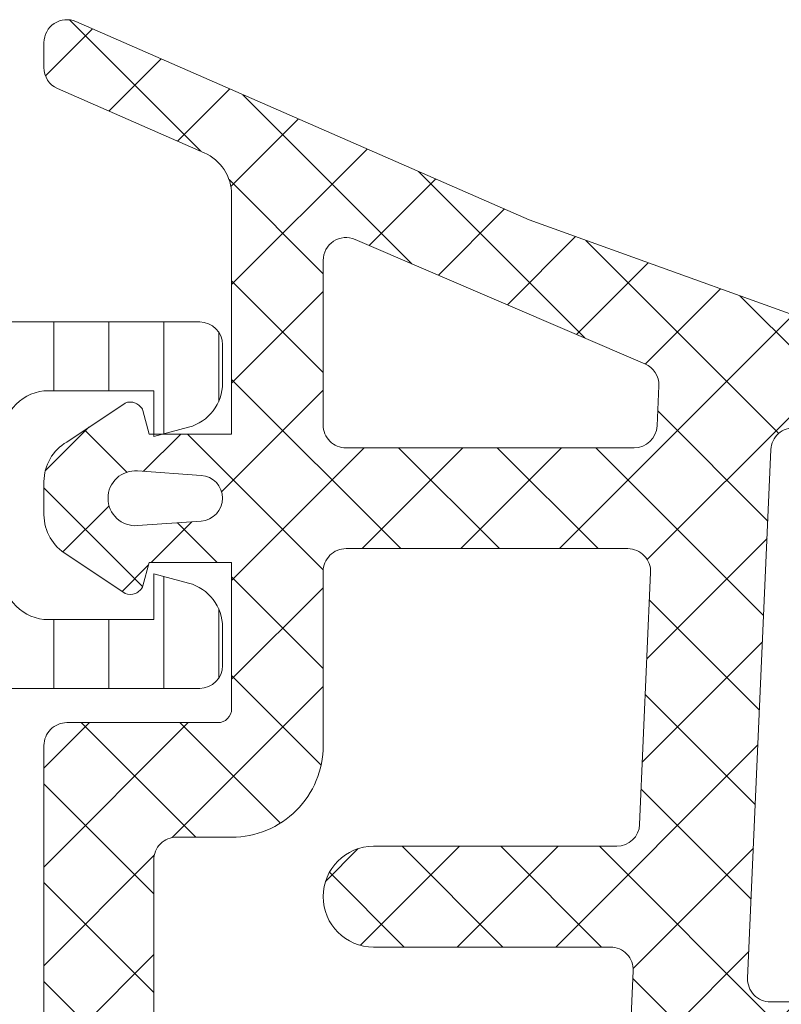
# Model space of a CAD drawing. Header units: millimetres. Extents: x 213386 to 506888, y 183055 to 450952.
# Tile 243 of 256: x 378863 to 378879, y 307928 to 307949. Entities that reach past the tile are written whole.
import ezdxf

# ---------------------------------------------------------------- set-up
doc = ezdxf.new("R2010")
doc.units = ezdxf.units.MM
doc.layers.add('FASÁDA DETAILNÍ', color=255, linetype='Continuous', lineweight=0)
pattern_1 = [(135, (397960.6382589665, 283048.1544064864), (-1.077630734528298, -1.077630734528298), []), (225, (397960.6382589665, 283048.1544064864), (1.077630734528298, -1.077630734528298), [])]

msp = doc.modelspace()

# ---------------------------------------------------------------- hatches: boundary and pattern name
at = {"layer": 'FASÁDA DETAILNÍ'}
h = msp.add_hatch(dxfattribs=at)
h.set_pattern_fill('ANSI37', color=256, scale=0.48, angle=90, style=0)
h.set_pattern_definition(pattern_1)
edge = h.paths.add_edge_path(flags=16)
edge.add_line((378866.4738440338, 307938.3737958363), (378865.0809900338, 307938.2740518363))
edge.add_arc((378865.0381325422, 307938.8725187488), 0.5999995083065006, 179.9999916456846, 274.0960805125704, ccw=False)
edge.add_arc((378865.0381325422, 307938.8725189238), 0.5999995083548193, 85.90391948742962, 180.0000083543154, ccw=False)
edge.add_line((378865.0809900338, 307939.4709858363), (378866.4738440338, 307939.3712418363))
edge.add_arc((378866.4381295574, 307938.8725188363), 0.5000001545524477, -85.90393560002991, 85.90393560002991, ccw=False)
edge = h.paths.add_edge_path(flags=16)
edge.add_arc((378869.6381376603, 307940.4725154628), 0.4999996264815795, 179.9999571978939, 270.00004280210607, ccw=False)
edge.add_line((378869.1381380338, 307940.4725158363), (378869.1381380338, 307944.0662008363))
edge.add_arc((378869.6381383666, 307944.0662008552), 0.5000003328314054, 66.78197338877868, 180.0000021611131, ccw=False)
edge.add_line((378869.8352540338, 307944.5257068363), (378876.1663560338, 307941.8098288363))
edge.add_arc((378875.9692401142, 307941.3503234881), 0.4999998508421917, -2.5001106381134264, 66.7819182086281, ccw=False)
edge.add_line((378876.4687640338, 307941.3285128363), (378876.4304380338, 307940.4507058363))
edge.add_arc((378875.9309144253, 307940.4725153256), 0.4999994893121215, 269.9999551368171, 357.5000208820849, ccw=False)
edge.add_line((378875.9309140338, 307939.9725158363), (378869.6381380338, 307939.9725158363))
edge = h.paths.add_edge_path(flags=16)
edge.add_line((378875.0463000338, 307914.9185968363), (378866.1494470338, 307910.7699268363))
edge.add_arc((378865.9381378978, 307911.2230805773), 0.4999998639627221, 179.9999703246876, 295.00000791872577, ccw=False)
edge.add_line((378865.4381380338, 307911.2230808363), (378865.4381380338, 307920.5725158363))
edge.add_arc((378865.9381376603, 307920.5725162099), 0.4999996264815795, 89.99995719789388, 180.0000428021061, ccw=False)
edge.add_line((378865.9381380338, 307921.0725158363), (378875.0620610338, 307921.0725158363))
edge.add_arc((378875.0620608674, 307920.5725157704), 0.5000000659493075, -2.5000272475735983, 89.99998093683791, ccw=False)
edge.add_line((378875.5615850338, 307920.5507058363), (378875.3345150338, 307915.3499418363))
edge.add_arc((378874.8349896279, 307915.3717515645), 0.5000012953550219, 295.0000919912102, 357.5000025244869, ccw=False)
edge = h.paths.add_edge_path(flags=16)
edge.add_arc((378865.9381376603, 307923.7725154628), 0.4999996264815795, 179.9999571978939, 270.00004280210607, ccw=False)
edge.add_line((378865.4381380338, 307923.7725158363), (378865.4381380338, 307930.9725158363))
edge.add_arc((378865.9381376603, 307930.9725162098), 0.4999996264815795, 89.99995719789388, 180.0000428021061, ccw=False)
edge.add_line((378865.9381380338, 307931.4725158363), (378867.1381380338, 307931.4725158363))
edge.add_arc((378867.1381395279, 307933.4725143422), 1.99999850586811, 269.9999571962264, 360.0000428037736)
edge.add_line((378869.1381380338, 307933.4725158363), (378869.1381380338, 307937.2725158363))
edge.add_arc((378869.6381376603, 307937.2725162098), 0.4999996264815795, 89.99995719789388, 180.0000428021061, ccw=False)
edge.add_line((378869.6381380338, 307937.7725158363), (378875.7911990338, 307937.7725158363))
edge.add_arc((378875.7911988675, 307937.2725157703), 0.5000000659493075, -2.5000272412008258, 89.99998094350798, ccw=False)
edge.add_line((378876.2907230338, 307937.2507058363), (378876.0505880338, 307931.7507058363))
edge.add_arc((378875.5510644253, 307931.7725153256), 0.4999994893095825, 269.9999551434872, 357.50002088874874, ccw=False)
edge.add_line((378875.5510640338, 307931.2725158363), (378870.2381380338, 307931.2725158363))
edge.add_arc((378870.2381380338, 307930.1725158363), 1.099999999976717, 90, 270)
edge.add_line((378870.2381380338, 307929.0725158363), (378875.4113490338, 307929.0725158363))
edge.add_arc((378875.4113488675, 307928.5725157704), 0.5000000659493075, -2.5000272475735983, 89.99998093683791, ccw=False)
edge.add_line((378875.9108730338, 307928.5507058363), (378875.7013000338, 307923.7507058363))
edge.add_arc((378875.2017764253, 307923.7725153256), 0.4999994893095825, 269.9999551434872, 357.50002088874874, ccw=False)
edge.add_line((378875.2017760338, 307923.2725158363), (378865.9381380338, 307923.2725158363))
edge = h.paths.add_edge_path()
edge.add_line((378867.3245950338, 307908.5594628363), (378876.1124610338, 307912.6573118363))
edge.add_ellipse((378874.8446035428, 307915.3762372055), major_axis=(-3.000002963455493, 0), ratio=1, start_angle=115.0000306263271, end_angle=177.4999411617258)
edge.add_line((378877.8417510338, 307915.2453758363), (378877.8700850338, 307915.8943258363))
edge.add_ellipse((378878.3696086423, 307915.872516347), major_axis=(-0.4999994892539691, 0), ratio=1, start_angle=269.9999551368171, end_angle=357.500020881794, ccw=False)
edge.add_line((378878.3696090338, 307916.3725158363), (378879.3381380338, 307916.3725158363))
edge.add_ellipse((378879.3381381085, 307916.4725157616), major_axis=(-0.09999992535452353, 0), ratio=1, start_angle=89.99995721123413, end_angle=180.0000427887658)
edge.add_line((378879.4381380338, 307916.4725158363), (378879.4381380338, 307917.0725158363))
edge.add_ellipse((378879.3381381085, 307917.072515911), major_axis=(-0.09999992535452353, 0), ratio=1, start_angle=179.9999572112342, end_angle=270.0000427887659)
edge.add_line((378879.3381380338, 307917.1725158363), (378878.4351000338, 307917.1725158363))
edge.add_ellipse((378878.4351002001, 307917.6725159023), major_axis=(-0.5000000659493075, 0), ratio=1, start_angle=-2.5000272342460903, end_angle=89.99998094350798, ccw=False)
edge.add_line((378877.9355760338, 307917.6943258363), (378878.3294140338, 307926.5946198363))
edge.add_ellipse((378878.8289253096, 307926.5725157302), major_axis=(-0.5000001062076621, 0), ratio=1, start_angle=269.99991701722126, end_angle=357.46623077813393, ccw=False)
edge.add_line((378878.8289260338, 307927.0725158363), (378879.4381380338, 307927.0725158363))
edge.add_ellipse((378879.4381381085, 307927.1725157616), major_axis=(-0.09999992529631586, 0), ratio=1, start_angle=89.99995721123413, end_angle=180.0000427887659)
edge.add_line((378879.5381380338, 307927.1725158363), (378879.5381380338, 307927.7725158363))
edge.add_ellipse((378879.4381381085, 307927.772515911), major_axis=(-0.09999992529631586, 0), ratio=1, start_angle=179.9999572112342, end_angle=270.0000427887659)
edge.add_line((378879.4381380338, 307927.8725158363), (378878.9085760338, 307927.8725158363))
edge.add_ellipse((378878.9085757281, 307928.3725163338), major_axis=(-0.5000004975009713, 0), ratio=1, start_angle=-2.533698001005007, end_angle=90.00003503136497, ccw=False)
edge.add_line((378878.4090640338, 307928.3946198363), (378878.9197200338, 307939.9348448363))
edge.add_ellipse((378879.4192446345, 307939.9130353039), major_axis=(-0.50000048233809, 0), ratio=1, start_angle=266.78294269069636, end_angle=357.50002090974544, ccw=False)
edge.add_line((378879.4473040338, 307940.4122478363), (378884.5810470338, 307940.1236848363))
edge.add_ellipse((378884.4654916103, 307939.7132668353), major_axis=(-0.4263754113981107, 0), ratio=1, start_angle=110.7589723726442, end_angle=254.2751455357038, ccw=False)
edge.add_line((378884.6166150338, 307939.3145718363), (378884.3840120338, 307939.3158118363))
edge.add_line((378884.3840120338, 307939.3158118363), (378882.5014330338, 307939.6139498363))
edge.add_line((378882.5014330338, 307939.6139498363), (378879.6521480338, 307939.2135238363))
edge.add_ellipse((378879.6938986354, 307938.9164432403), major_axis=(-0.2999999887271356, 0), ratio=1, start_angle=-82.00025596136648, end_angle=34.5977463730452)
edge.add_ellipse((378881.916469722, 307940.4495566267), major_axis=(-3.000047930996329, 0), ratio=1, start_angle=34.59764128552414, end_angle=108.0084245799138)
edge.add_line((378882.8439550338, 307937.5964778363), (378885.0988460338, 307938.2300538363))
edge.add_ellipse((378884.9379164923, 307939.0052663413), major_axis=(-0.791740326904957, 0), ratio=1, start_angle=101.7276897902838, end_angle=173.2016537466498)
edge.add_line((378885.7240900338, 307938.9115438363), (378885.7253110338, 307939.9697538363))
edge.add_ellipse((378884.5462248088, 307939.8406295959), major_axis=(-1.18613548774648, 0), ratio=1, start_angle=186.2496781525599, end_angle=251.3444235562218)
edge.add_line((378884.9256440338, 307940.9644438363), (378881.6843040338, 307942.0587768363))
edge.add_line((378881.6843040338, 307942.0587768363), (378873.6345090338, 307944.9485548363))
edge.add_line((378873.6345090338, 307944.9485548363), (378863.7366320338, 307949.2813638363))
edge.add_ellipse((378863.5383619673, 307948.8223548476), major_axis=(-0.5000002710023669, 0), ratio=1, start_angle=246.6379505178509, end_angle=359.9334236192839)
edge.add_line((378863.0383620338, 307948.8229358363), (378863.0377270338, 307948.2762348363))
edge.add_ellipse((378863.5377271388, 307948.2756545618), major_axis=(-0.5000004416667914, 0), ratio=1, start_angle=-0.06649452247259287, end_angle=66.07917546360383)
edge.add_line((378863.3349900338, 307947.8186008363), (378866.5389930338, 307946.4168448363))
edge.add_ellipse((378866.1381386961, 307945.500703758), major_axis=(-0.9999993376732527, 0), ratio=1, start_angle=179.999947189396, end_angle=246.36838527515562, ccw=False)
edge.add_line((378867.1381380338, 307945.5007028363), (378867.1381380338, 307940.2727608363))
edge.add_line((378867.1381380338, 307940.2727608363), (378865.3386590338, 307940.2727518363))
edge.add_line((378865.3386590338, 307940.2727518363), (378865.2007170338, 307940.7875528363))
edge.add_ellipse((378864.9235630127, 307940.672787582), major_axis=(-0.2999756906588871, 0), ratio=1, start_angle=202.4937002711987, end_angle=292.5035666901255)
edge.add_line((378864.8087500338, 307940.9499218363), (378863.5386230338, 307940.1007548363))
edge.add_ellipse((378864.0383438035, 307939.234890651), major_axis=(-0.9997207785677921, 0), ratio=1, start_angle=-60.00923930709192, end_angle=0.00761184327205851)
edge.add_line((378863.0386230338, 307939.2347578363), (378863.0386540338, 307938.5103968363))
edge.add_ellipse((378864.038391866, 307938.5106048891), major_axis=(-0.9997378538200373, 0), ratio=1, start_angle=0.01192367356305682, end_angle=60.00867505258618)
edge.add_line((378863.5386540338, 307937.6447308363), (378864.8087500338, 307936.7955638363))
edge.add_ellipse((378864.9235619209, 307937.0727113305), major_axis=(-0.2999875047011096, 0), ratio=1, start_angle=67.49759383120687, end_angle=157.5013961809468)
edge.add_line((378865.2007170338, 307936.9579178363), (378865.3386890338, 307937.4727338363))
edge.add_line((378865.3386890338, 307937.4727338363), (378867.1381380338, 307937.4727418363))
edge.add_line((378867.1381380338, 307937.4727418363), (378867.1381380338, 307934.2725148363))
edge.add_ellipse((378866.8381382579, 307934.2725146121), major_axis=(-0.2999997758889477, 0), ratio=1, start_angle=89.99995720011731, end_angle=180.0000428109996, ccw=False)
edge.add_line((378866.8381380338, 307933.9725148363), (378863.5381420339, 307933.9725148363))
edge.add_ellipse((378863.5381416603, 307933.4725152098), major_axis=(-0.4999996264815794, 0), ratio=1, start_angle=-90.00004280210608, end_angle=4.280210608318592e-05)
edge.add_line((378863.0381420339, 307933.4725148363), (378863.0381420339, 307906.5748928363))
edge.add_line((378863.0381420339, 307906.5748928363), (378864.5885340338, 307905.6797748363))
edge.add_ellipse((378864.8385341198, 307906.1127873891), major_axis=(-0.4999999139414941, 0), ratio=1, start_angle=59.99998292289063, end_angle=179.9999366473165)
edge.add_line((378865.3385340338, 307906.1127868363), (378867.0359050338, 307906.1127868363))
edge.add_line((378867.0359050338, 307906.1127868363), (378867.0359050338, 307908.1063088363))
edge.add_ellipse((378867.5359052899, 307908.1063091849), major_axis=(-0.5000002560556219, 0), ratio=1, start_angle=-64.99987141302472, end_angle=3.995391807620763e-05, ccw=False)
h = msp.add_hatch(dxfattribs=at)
h.set_pattern_fill('ANSI37', color=256, scale=0.48, angle=90, style=0)
h.set_pattern_definition(pattern_1)
edge = h.paths.add_edge_path(flags=16)
edge.add_line((378866.4738442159, 307938.3737958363), (378865.0809902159, 307938.2740518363))
edge.add_arc((378865.0381327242, 307938.8725187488), 0.5999995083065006, 179.9999916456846, 274.0960805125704, ccw=False)
edge.add_arc((378865.0381327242, 307938.8725189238), 0.5999995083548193, 85.90391948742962, 180.0000083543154, ccw=False)
edge.add_line((378865.0809902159, 307939.4709858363), (378866.4738442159, 307939.3712418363))
edge.add_arc((378866.4381297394, 307938.8725188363), 0.5000001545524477, -85.90393560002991, 85.90393560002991, ccw=False)
edge = h.paths.add_edge_path(flags=16)
edge.add_arc((378869.6381378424, 307940.4725154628), 0.4999996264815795, 179.9999571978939, 270.00004280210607, ccw=False)
edge.add_line((378869.1381382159, 307940.4725158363), (378869.1381382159, 307944.0662008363))
edge.add_arc((378869.6381385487, 307944.0662008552), 0.5000003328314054, 66.78197338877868, 180.0000021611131, ccw=False)
edge.add_line((378869.8352542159, 307944.5257068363), (378876.1663562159, 307941.8098288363))
edge.add_arc((378875.9692402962, 307941.3503234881), 0.4999998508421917, -2.5001106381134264, 66.7819182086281, ccw=False)
edge.add_line((378876.4687642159, 307941.3285128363), (378876.4304382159, 307940.4507058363))
edge.add_arc((378875.9309146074, 307940.4725153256), 0.4999994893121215, 269.9999551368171, 357.5000208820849, ccw=False)
edge.add_line((378875.9309142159, 307939.9725158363), (378869.6381382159, 307939.9725158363))
edge = h.paths.add_edge_path(flags=16)
edge.add_line((378875.0463002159, 307914.9185968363), (378866.1494472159, 307910.7699268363))
edge.add_arc((378865.9381380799, 307911.2230805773), 0.4999998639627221, 179.9999703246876, 295.00000791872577, ccw=False)
edge.add_line((378865.4381382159, 307911.2230808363), (378865.4381382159, 307920.5725158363))
edge.add_arc((378865.9381378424, 307920.5725162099), 0.4999996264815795, 89.99995719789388, 180.0000428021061, ccw=False)
edge.add_line((378865.9381382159, 307921.0725158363), (378875.0620612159, 307921.0725158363))
edge.add_arc((378875.0620610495, 307920.5725157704), 0.5000000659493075, -2.5000272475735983, 89.99998093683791, ccw=False)
edge.add_line((378875.5615852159, 307920.5507058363), (378875.3345152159, 307915.3499418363))
edge.add_arc((378874.83498981, 307915.3717515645), 0.5000012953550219, 295.0000919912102, 357.5000025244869, ccw=False)
edge = h.paths.add_edge_path(flags=16)
edge.add_arc((378865.9381378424, 307923.7725154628), 0.4999996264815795, 179.9999571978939, 270.00004280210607, ccw=False)
edge.add_line((378865.4381382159, 307923.7725158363), (378865.4381382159, 307930.9725158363))
edge.add_arc((378865.9381378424, 307930.9725162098), 0.4999996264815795, 89.99995719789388, 180.0000428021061, ccw=False)
edge.add_line((378865.9381382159, 307931.4725158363), (378867.1381382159, 307931.4725158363))
edge.add_arc((378867.13813971, 307933.4725143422), 1.99999850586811, 269.9999571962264, 360.0000428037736)
edge.add_line((378869.1381382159, 307933.4725158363), (378869.1381382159, 307937.2725158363))
edge.add_arc((378869.6381378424, 307937.2725162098), 0.4999996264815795, 89.99995719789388, 180.0000428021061, ccw=False)
edge.add_line((378869.6381382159, 307937.7725158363), (378875.7911992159, 307937.7725158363))
edge.add_arc((378875.7911990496, 307937.2725157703), 0.5000000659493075, -2.5000272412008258, 89.99998094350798, ccw=False)
edge.add_line((378876.2907232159, 307937.2507058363), (378876.0505882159, 307931.7507058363))
edge.add_arc((378875.5510646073, 307931.7725153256), 0.4999994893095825, 269.9999551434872, 357.50002088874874, ccw=False)
edge.add_line((378875.5510642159, 307931.2725158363), (378870.2381382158, 307931.2725158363))
edge.add_arc((378870.2381382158, 307930.1725158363), 1.099999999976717, 90, 270)
edge.add_line((378870.2381382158, 307929.0725158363), (378875.4113492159, 307929.0725158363))
edge.add_arc((378875.4113490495, 307928.5725157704), 0.5000000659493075, -2.5000272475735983, 89.99998093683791, ccw=False)
edge.add_line((378875.9108732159, 307928.5507058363), (378875.7013002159, 307923.7507058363))
edge.add_arc((378875.2017766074, 307923.7725153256), 0.4999994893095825, 269.9999551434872, 357.50002088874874, ccw=False)
edge.add_line((378875.2017762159, 307923.2725158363), (378865.9381382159, 307923.2725158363))
edge = h.paths.add_edge_path()
edge.add_line((378867.3245952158, 307908.5594628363), (378876.1124612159, 307912.6573118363))
edge.add_ellipse((378874.8446037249, 307915.3762372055), major_axis=(-3.000002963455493, 0), ratio=1, start_angle=115.0000306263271, end_angle=177.4999411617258)
edge.add_line((378877.8417512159, 307915.2453758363), (378877.8700852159, 307915.8943258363))
edge.add_ellipse((378878.3696088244, 307915.872516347), major_axis=(-0.4999994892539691, 0), ratio=1, start_angle=269.9999551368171, end_angle=357.500020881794, ccw=False)
edge.add_line((378878.3696092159, 307916.3725158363), (378879.3381382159, 307916.3725158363))
edge.add_ellipse((378879.3381382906, 307916.4725157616), major_axis=(-0.09999992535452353, 0), ratio=1, start_angle=89.99995721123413, end_angle=180.0000427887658)
edge.add_line((378879.4381382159, 307916.4725158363), (378879.4381382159, 307917.0725158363))
edge.add_ellipse((378879.3381382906, 307917.072515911), major_axis=(-0.09999992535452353, 0), ratio=1, start_angle=179.9999572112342, end_angle=270.0000427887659)
edge.add_line((378879.3381382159, 307917.1725158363), (378878.4351002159, 307917.1725158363))
edge.add_ellipse((378878.4351003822, 307917.6725159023), major_axis=(-0.5000000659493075, 0), ratio=1, start_angle=-2.5000272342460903, end_angle=89.99998094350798, ccw=False)
edge.add_line((378877.9355762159, 307917.6943258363), (378878.3294142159, 307926.5946198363))
edge.add_ellipse((378878.8289254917, 307926.5725157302), major_axis=(-0.5000001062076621, 0), ratio=1, start_angle=269.99991701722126, end_angle=357.46623077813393, ccw=False)
edge.add_line((378878.8289262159, 307927.0725158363), (378879.4381382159, 307927.0725158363))
edge.add_ellipse((378879.4381382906, 307927.1725157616), major_axis=(-0.09999992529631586, 0), ratio=1, start_angle=89.99995721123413, end_angle=180.0000427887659)
edge.add_line((378879.5381382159, 307927.1725158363), (378879.5381382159, 307927.7725158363))
edge.add_ellipse((378879.4381382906, 307927.772515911), major_axis=(-0.09999992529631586, 0), ratio=1, start_angle=179.9999572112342, end_angle=270.0000427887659)
edge.add_line((378879.4381382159, 307927.8725158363), (378878.9085762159, 307927.8725158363))
edge.add_ellipse((378878.9085759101, 307928.3725163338), major_axis=(-0.5000004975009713, 0), ratio=1, start_angle=-2.533698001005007, end_angle=90.00003503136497, ccw=False)
edge.add_line((378878.4090642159, 307928.3946198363), (378878.9197202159, 307939.9348448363))
edge.add_ellipse((378879.4192448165, 307939.9130353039), major_axis=(-0.50000048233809, 0), ratio=1, start_angle=266.78294269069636, end_angle=357.50002090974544, ccw=False)
edge.add_line((378879.4473042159, 307940.4122478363), (378884.5810472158, 307940.1236848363))
edge.add_ellipse((378884.4654917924, 307939.7132668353), major_axis=(-0.4263754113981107, 0), ratio=1, start_angle=110.7589723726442, end_angle=254.2751455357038, ccw=False)
edge.add_line((378884.6166152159, 307939.3145718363), (378884.3840122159, 307939.3158118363))
edge.add_line((378884.3840122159, 307939.3158118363), (378882.5014332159, 307939.6139498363))
edge.add_line((378882.5014332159, 307939.6139498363), (378879.6521482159, 307939.2135238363))
edge.add_ellipse((378879.6938988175, 307938.9164432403), major_axis=(-0.2999999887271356, 0), ratio=1, start_angle=-82.00025596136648, end_angle=34.5977463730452)
edge.add_ellipse((378881.9164699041, 307940.4495566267), major_axis=(-3.000047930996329, 0), ratio=1, start_angle=34.59764128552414, end_angle=108.0084245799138)
edge.add_line((378882.8439552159, 307937.5964778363), (378885.0988462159, 307938.2300538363))
edge.add_ellipse((378884.9379166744, 307939.0052663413), major_axis=(-0.791740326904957, 0), ratio=1, start_angle=101.7276897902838, end_angle=173.2016537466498)
edge.add_line((378885.7240902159, 307938.9115438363), (378885.7253112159, 307939.9697538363))
edge.add_ellipse((378884.5462249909, 307939.8406295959), major_axis=(-1.18613548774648, 0), ratio=1, start_angle=186.2496781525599, end_angle=251.3444235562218)
edge.add_line((378884.9256442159, 307940.9644438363), (378881.6843042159, 307942.0587768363))
edge.add_line((378881.6843042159, 307942.0587768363), (378873.6345092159, 307944.9485548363))
edge.add_line((378873.6345092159, 307944.9485548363), (378863.7366322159, 307949.2813638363))
edge.add_ellipse((378863.5383621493, 307948.8223548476), major_axis=(-0.5000002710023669, 0), ratio=1, start_angle=246.6379505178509, end_angle=359.9334236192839)
edge.add_line((378863.0383622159, 307948.8229358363), (378863.0377272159, 307948.2762348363))
edge.add_ellipse((378863.5377273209, 307948.2756545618), major_axis=(-0.5000004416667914, 0), ratio=1, start_angle=-0.06649452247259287, end_angle=66.07917546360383)
edge.add_line((378863.3349902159, 307947.8186008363), (378866.5389932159, 307946.4168448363))
edge.add_ellipse((378866.1381388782, 307945.500703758), major_axis=(-0.9999993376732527, 0), ratio=1, start_angle=179.999947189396, end_angle=246.36838527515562, ccw=False)
edge.add_line((378867.1381382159, 307945.5007028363), (378867.1381382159, 307940.2727608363))
edge.add_line((378867.1381382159, 307940.2727608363), (378865.3386592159, 307940.2727518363))
edge.add_line((378865.3386592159, 307940.2727518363), (378865.2007172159, 307940.7875528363))
edge.add_ellipse((378864.9235631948, 307940.672787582), major_axis=(-0.2999756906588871, 0), ratio=1, start_angle=202.4937002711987, end_angle=292.5035666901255)
edge.add_line((378864.8087502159, 307940.9499218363), (378863.5386232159, 307940.1007548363))
edge.add_ellipse((378864.0383439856, 307939.234890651), major_axis=(-0.9997207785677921, 0), ratio=1, start_angle=-60.00923930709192, end_angle=0.00761184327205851)
edge.add_line((378863.0386232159, 307939.2347578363), (378863.0386542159, 307938.5103968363))
edge.add_ellipse((378864.038392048, 307938.5106048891), major_axis=(-0.9997378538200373, 0), ratio=1, start_angle=0.01192367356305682, end_angle=60.00867505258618)
edge.add_line((378863.5386542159, 307937.6447308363), (378864.8087502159, 307936.7955638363))
edge.add_ellipse((378864.923562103, 307937.0727113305), major_axis=(-0.2999875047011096, 0), ratio=1, start_angle=67.49759383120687, end_angle=157.5013961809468)
edge.add_line((378865.2007172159, 307936.9579178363), (378865.3386892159, 307937.4727338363))
edge.add_line((378865.3386892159, 307937.4727338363), (378867.1381382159, 307937.4727418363))
edge.add_line((378867.1381382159, 307937.4727418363), (378867.1381382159, 307934.2725148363))
edge.add_ellipse((378866.83813844, 307934.2725146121), major_axis=(-0.2999997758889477, 0), ratio=1, start_angle=89.99995720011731, end_angle=180.0000428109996, ccw=False)
edge.add_line((378866.8381382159, 307933.9725148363), (378863.5381422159, 307933.9725148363))
edge.add_ellipse((378863.5381418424, 307933.4725152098), major_axis=(-0.4999996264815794, 0), ratio=1, start_angle=-90.00004280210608, end_angle=4.280210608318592e-05)
edge.add_line((378863.0381422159, 307933.4725148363), (378863.0381422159, 307906.5748928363))
edge.add_line((378863.0381422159, 307906.5748928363), (378864.5885342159, 307905.6797748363))
edge.add_ellipse((378864.8385343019, 307906.1127873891), major_axis=(-0.4999999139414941, 0), ratio=1, start_angle=59.99998292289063, end_angle=179.9999366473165)
edge.add_line((378865.3385342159, 307906.1127868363), (378867.0359052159, 307906.1127868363))
edge.add_line((378867.0359052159, 307906.1127868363), (378867.0359052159, 307908.1063088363))
edge.add_ellipse((378867.5359054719, 307908.1063091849), major_axis=(-0.5000002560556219, 0), ratio=1, start_angle=-64.99987141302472, end_angle=3.995391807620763e-05, ccw=False)
h = msp.add_hatch(dxfattribs=at)
h.set_pattern_fill('LINIE', color=256, scale=1.2, angle=270, style=0)
h.set_pattern_definition([(270, (378842.8551760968, 307948.0971318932), (1.2, -2.20433997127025e-16), [])])
edge = h.paths.add_edge_path()
edge.add_arc((378860.8289485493, 307944.5624355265), 0.3000000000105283, 179.9979246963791, 269.9979246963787)
edge.add_line((378860.8289376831, 307944.2624355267), (378861.6392690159, 307944.2624069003))
edge.add_arc((378861.6392535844, 307943.7624095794), 0.4999973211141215, -0.002382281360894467, 89.99823167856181, ccw=False)
edge.add_line((378862.1392509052, 307943.7623887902), (378862.1405714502, 307942.921316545))
edge.add_arc((378862.3405714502, 307942.921316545), 0.2000000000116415, 179.9999999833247, 270)
edge.add_line((378862.3405714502, 307942.721316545), (378866.4405714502, 307942.721316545))
edge.add_arc((378866.4405714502, 307942.221316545), 0.5, 0, 90, ccw=False)
edge.add_line((378866.9405714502, 307942.221316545), (378866.9405714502, 307941.3905673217))
edge.add_arc((378865.9405714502, 307941.3905673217), 0.9999999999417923, -74.99999999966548, 0, ccw=False)
edge.add_line((378866.1993904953, 307940.4246414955), (378865.4405714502, 307940.221316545))
edge.add_line((378865.4405714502, 307940.221316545), (378865.4405714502, 307941.221316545))
edge.add_line((378865.4405714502, 307941.221316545), (378863.1405714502, 307941.221316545))
edge.add_arc((378863.1422806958, 307940.2171900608), 1.004127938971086, 90.09753001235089, 179.7659122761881)
edge.add_line((378862.1381611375, 307940.221292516), (378862.1381611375, 307937.2214141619))
edge.add_arc((378863.142280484, 307937.2254425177), 1.004127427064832, 180.2298596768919, 269.9024820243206)
edge.add_line((378863.1405714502, 307936.221316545), (378865.4405714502, 307936.221316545))
edge.add_line((378865.4405714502, 307936.221316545), (378865.4405714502, 307937.221316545))
edge.add_line((378865.4405714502, 307937.221316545), (378866.1993904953, 307937.0179915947))
edge.add_arc((378865.9405714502, 307936.0520657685), 0.9999999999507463, -3.335117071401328e-09, 74.99999999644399, ccw=False)
edge.add_line((378866.9405714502, 307936.0520657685), (378866.9405714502, 307935.221316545))
edge.add_arc((378866.4405714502, 307935.221316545), 0.5, -90, 0, ccw=False)
edge.add_line((378866.4405714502, 307934.721316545), (378862.3405714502, 307934.721316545))
edge.add_arc((378862.3423000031, 307934.5171434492), 0.2041804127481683, 90.48506107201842, 178.8441310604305)
edge.add_line((378862.1381611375, 307934.521262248), (378862.1381382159, 307908.6798954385))
edge.add_arc((378861.6381408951, 307908.6799108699), 0.499997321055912, 269.9976177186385, 359.9982316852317, ccw=False)
edge.add_line((378861.6381201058, 307908.1799135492), (378860.827788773, 307908.1799421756))
edge.add_arc((378860.8277779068, 307907.8799421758), 0.3000000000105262, 89.99792470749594, 179.9979246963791)
edge.add_line((378860.527777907, 307907.8799530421), (378860.5280229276, 307905.4799546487))
edge.add_arc((378860.0280269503, 307905.4799701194), 0.4999959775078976, 269.9976222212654, 359.9982271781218, ccw=False)
edge.add_line((378860.0280062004, 307904.9799741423), (378856.5514647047, 307904.9801007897))
edge.add_arc((378856.6938112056, 307905.9699137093), 0.9999960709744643, 147.2709086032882, 261.8163166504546, ccw=False)
edge.add_line((378855.8525781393, 307906.510579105), (378857.1711305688, 307908.7941881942))
edge.add_arc((378856.7381269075, 307909.0442038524), 0.5000000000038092, 329.9979281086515, 359.9978648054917)
edge.add_line((378857.2381269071, 307909.0441852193), (378857.2392132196, 307943.3984539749))
edge.add_arc((378856.73921322, 307943.3984715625), 0.4999999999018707, 359.9979846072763, 389.9979213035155)
edge.add_line((378857.1722349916, 307943.6484558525), (378855.8538479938, 307945.9321604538))
edge.add_arc((378856.6951202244, 307946.4727649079), 0.9999960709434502, 98.17953275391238, 212.7249408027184, ccw=False)
edge.add_line((378856.5528454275, 307947.4625881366), (378860.0293869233, 307947.4624614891))
edge.add_arc((378860.0293714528, 307946.9624655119), 0.4999959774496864, -0.0023777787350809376, 89.99822719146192, ccw=False)
edge.add_line((378860.5293674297, 307946.9624447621), (378860.5289485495, 307944.5624463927))
edge = h.paths.add_edge_path(flags=16)
edge.add_line((378860.3386729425, 307920.3713227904), (378859.0386788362, 307920.3713227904))
edge.add_arc((378859.0386751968, 307919.8713264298), 0.4999963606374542, 89.99958295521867, 180.0004170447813)
edge.add_line((378858.5386788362, 307919.8713227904), (378858.5386788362, 307911.021328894))
edge.add_arc((378859.0386751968, 307911.0213252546), 0.4999963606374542, 179.9995829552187, 270.0004170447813)
edge.add_line((378859.0386788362, 307910.521328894), (378860.3386729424, 307910.521328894))
edge.add_arc((378860.3386895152, 307911.0213288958), 0.5000000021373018, 269.9981009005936, 359.9999997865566)
edge.add_line((378860.8386895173, 307911.021328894), (378860.8386895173, 307919.8713227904))
edge.add_arc((378860.3386895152, 307919.8713227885), 0.5000000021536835, 2.201135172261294e-07, 90.00189909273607)
edge = h.paths.add_edge_path(flags=16)
edge.add_arc((378860.3386895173, 307930.5713288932), 0.5, 0, 90)
edge.add_line((378860.3386895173, 307931.0713288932), (378859.0386788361, 307931.0713288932))
edge.add_arc((378859.0386788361, 307930.5713288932), 0.5, 90, 180)
edge.add_line((378858.5386788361, 307930.5713288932), (378858.5386788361, 307921.8713227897))
edge.add_arc((378859.0386788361, 307921.8713227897), 0.5, 180, 270)
edge.add_line((378859.0386788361, 307921.3713227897), (378860.3386895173, 307921.3713227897))
edge.add_arc((378860.3386895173, 307921.8713227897), 0.5, 270, 360)
edge.add_line((378860.8386895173, 307921.8713227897), (378860.8386895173, 307930.5713288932))
edge = h.paths.add_edge_path(flags=16)
edge.add_arc((378859.0386751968, 307932.5713252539), 0.4999963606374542, 179.9995829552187, 270.0004170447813)
edge.add_line((378859.0386788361, 307932.0713288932), (378860.3386729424, 307932.0713288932))
edge.add_arc((378860.3386895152, 307932.5713288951), 0.5000000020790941, 269.9981009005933, 359.9999997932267)
edge.add_line((378860.8386895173, 307932.5713288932), (378860.8386895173, 307941.4213380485))
edge.add_arc((378860.3387047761, 307941.4213380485), 0.4999847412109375, 0, 90)
edge.add_line((378860.3387047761, 307941.9213227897), (378859.0386940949, 307941.9213227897))
edge.add_arc((378859.0386940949, 307941.421307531), 0.5000152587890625, 90, 180)
edge.add_line((378858.5386788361, 307941.421307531), (378858.5386788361, 307932.5713288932))

# ---------------------------------------------------------------- linework, layer by layer
at = {"layer": 'FASÁDA DETAILNÍ', "extrusion": (0, 0, -1)}
for points in [[(-378881.6843040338, 307942.0587768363), (-378873.6345090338, 307944.9485548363), (-378863.7366320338, 307949.2813638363), (-378863.7366320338, 307949.2813638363, -0.538982), (-378863.0383620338, 307948.8229358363), (-378863.0377270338, 307948.2762348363), (-378863.0377270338, 307948.2762348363, -0.296905), (-378863.3349900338, 307947.8186008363), (-378866.5389930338, 307946.4168448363), (-378866.5389930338, 307946.4168448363, 0.297963), (-378867.1381380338, 307945.5007028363), (-378867.1381380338, 307940.2727608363), (-378865.3386590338, 307940.2727518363), (-378865.2007170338, 307940.7875528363), (-378865.2007170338, 307940.7875528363, -0.414264), (-378864.8087500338, 307940.9499218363), (-378863.5386230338, 307940.1007548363), (-378863.5386230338, 307940.1007548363, -0.268028), (-378863.0386230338, 307939.2347578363), (-378863.0386540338, 307938.5103968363), (-378863.0386540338, 307938.5103968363, -0.267934), (-378863.5386540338, 307937.6447308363), (-378864.8087500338, 307936.7955638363), (-378864.8087500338, 307936.7955638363, -0.414233), (-378865.2007170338, 307936.9579178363), (-378865.3386890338, 307937.4727338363), (-378867.1381380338, 307937.4727418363), (-378867.1381380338, 307934.2725148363), (-378867.1381380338, 307934.2725148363, 0.414214), (-378866.8381380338, 307933.9725148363), (-378863.5381420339, 307933.9725148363), (-378863.5381420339, 307933.9725148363, -0.414214), (-378863.0381420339, 307933.4725148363), (-378863.0381420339, 307906.5748928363)], [(-378881.6843042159, 307942.0587768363), (-378873.6345092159, 307944.9485548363), (-378863.7366322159, 307949.2813638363), (-378863.7366322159, 307949.2813638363, -0.538982), (-378863.0383622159, 307948.8229358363), (-378863.0377272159, 307948.2762348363), (-378863.0377272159, 307948.2762348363, -0.296905), (-378863.3349902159, 307947.8186008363), (-378866.5389932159, 307946.4168448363), (-378866.5389932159, 307946.4168448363, 0.297963), (-378867.1381382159, 307945.5007028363), (-378867.1381382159, 307940.2727608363), (-378865.3386592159, 307940.2727518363), (-378865.2007172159, 307940.7875528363), (-378865.2007172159, 307940.7875528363, -0.414264), (-378864.8087502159, 307940.9499218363), (-378863.5386232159, 307940.1007548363), (-378863.5386232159, 307940.1007548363, -0.268028), (-378863.0386232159, 307939.2347578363), (-378863.0386542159, 307938.5103968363), (-378863.0386542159, 307938.5103968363, -0.267934), (-378863.5386542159, 307937.6447308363), (-378864.8087502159, 307936.7955638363), (-378864.8087502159, 307936.7955638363, -0.414233), (-378865.2007172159, 307936.9579178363), (-378865.3386892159, 307937.4727338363), (-378867.1381382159, 307937.4727418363), (-378867.1381382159, 307934.2725148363), (-378867.1381382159, 307934.2725148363, 0.414214), (-378866.8381382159, 307933.9725148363), (-378863.5381422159, 307933.9725148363), (-378863.5381422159, 307933.9725148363, -0.414214), (-378863.0381422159, 307933.4725148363), (-378863.0381422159, 307906.5748928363)], [(-378879.4381380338, 307927.8725158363), (-378878.9085760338, 307927.8725158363), (-378878.9085760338, 307927.8725158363, 0.427226), (-378878.4090640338, 307928.3946198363), (-378878.9197200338, 307939.9348448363), (-378878.9197200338, 307939.9348448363, 0.417884), (-378879.4473040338, 307940.4122478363)], [(-378879.4381382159, 307927.8725158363), (-378878.9085762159, 307927.8725158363), (-378878.9085762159, 307927.8725158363, 0.427226), (-378878.4090642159, 307928.3946198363), (-378878.9197202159, 307939.9348448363), (-378878.9197202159, 307939.9348448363, 0.417884), (-378879.4473042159, 307940.4122478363)]]:
    msp.add_lwpolyline(points, format="xyb", dxfattribs=at)
at = {"layer": 'FASÁDA DETAILNÍ'}
for points in [[(378869.6381380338, 307939.9725158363, -0.414214), (378869.1381380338, 307940.4725158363), (378869.1381380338, 307944.0662008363), (378869.1381380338, 307944.0662008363, -0.538546), (378869.8352540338, 307944.5257068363), (378876.1663560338, 307941.8098288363), (378876.1663560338, 307941.8098288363, -0.311858), (378876.4687640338, 307941.3285128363), (378876.4304380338, 307940.4507058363), (378876.4304380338, 307940.4507058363, -0.401491), (378875.9309140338, 307939.9725158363), (378869.6381380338, 307939.9725158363)], [(378869.6381382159, 307939.9725158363, -0.414214), (378869.1381382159, 307940.4725158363), (378869.1381382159, 307944.0662008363), (378869.1381382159, 307944.0662008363, -0.538546), (378869.8352542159, 307944.5257068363), (378876.1663562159, 307941.8098288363), (378876.1663562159, 307941.8098288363, -0.311858), (378876.4687642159, 307941.3285128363), (378876.4304382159, 307940.4507058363), (378876.4304382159, 307940.4507058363, -0.401491), (378875.9309142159, 307939.9725158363), (378869.6381382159, 307939.9725158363)], [(378866.4738440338, 307938.3737958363), (378865.0809900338, 307938.2740518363), (378865.0809900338, 307938.2740518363, -0.435311), (378864.4381330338, 307938.8725188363, -0.435311), (378865.0809900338, 307939.4709858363), (378866.4738440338, 307939.3712418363), (378866.4738440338, 307939.3712418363, -0.930949), (378866.4738440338, 307938.3737958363)], [(378866.4738442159, 307938.3737958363), (378865.0809902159, 307938.2740518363), (378865.0809902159, 307938.2740518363, -0.435311), (378864.4381332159, 307938.8725188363, -0.435311), (378865.0809902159, 307939.4709858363), (378866.4738442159, 307939.3712418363), (378866.4738442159, 307939.3712418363, -0.930949), (378866.4738442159, 307938.3737958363)]]:
    msp.add_lwpolyline(points, format="xyb", close=True, dxfattribs=at)
for points in [[(378862.3405714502, 307942.721316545), (378866.4405714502, 307942.721316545, -0.414213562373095), (378866.9405714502, 307942.221316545), (378866.9405714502, 307941.3905673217, -0.3394542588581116), (378866.1993904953, 307940.4246414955), (378865.4405714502, 307940.221316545), (378865.4405714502, 307941.221316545), (378863.1405714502, 307941.221316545, 0.4125193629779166), (378862.1381611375, 307940.221292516)], [(378865.4381380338, 307923.7725158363), (378865.4381380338, 307930.9725158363), (378865.4381380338, 307930.9725158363, -0.414214), (378865.9381380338, 307931.4725158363), (378867.1381380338, 307931.4725158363), (378867.1381380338, 307931.4725158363, 0.414214), (378869.1381380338, 307933.4725158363), (378869.1381380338, 307937.2725158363), (378869.1381380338, 307937.2725158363, -0.414214), (378869.6381380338, 307937.7725158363), (378875.7911990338, 307937.7725158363), (378875.7911990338, 307937.7725158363, -0.427052), (378876.2907230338, 307937.2507058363), (378876.0505880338, 307931.7507058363), (378876.0505880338, 307931.7507058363, -0.401491), (378875.5510640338, 307931.2725158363), (378870.2381380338, 307931.2725158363), (378870.2381380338, 307931.2725158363, 1), (378870.2381380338, 307929.0725158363), (378875.4113490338, 307929.0725158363), (378875.4113490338, 307929.0725158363, -0.427052), (378875.9108730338, 307928.5507058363), (378875.7013000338, 307923.7507058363)], [(378865.4381382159, 307923.7725158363), (378865.4381382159, 307930.9725158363), (378865.4381382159, 307930.9725158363, -0.414214), (378865.9381382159, 307931.4725158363), (378867.1381382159, 307931.4725158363), (378867.1381382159, 307931.4725158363, 0.414214), (378869.1381382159, 307933.4725158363), (378869.1381382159, 307937.2725158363), (378869.1381382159, 307937.2725158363, -0.414214), (378869.6381382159, 307937.7725158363), (378875.7911992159, 307937.7725158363), (378875.7911992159, 307937.7725158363, -0.427052), (378876.2907232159, 307937.2507058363), (378876.0505882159, 307931.7507058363), (378876.0505882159, 307931.7507058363, -0.401491), (378875.5510642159, 307931.2725158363), (378870.2381382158, 307931.2725158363), (378870.2381382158, 307931.2725158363, 1), (378870.2381382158, 307929.0725158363), (378875.4113492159, 307929.0725158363), (378875.4113492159, 307929.0725158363, -0.427052), (378875.9108732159, 307928.5507058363), (378875.7013002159, 307923.7507058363)], [(378862.1381611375, 307937.2214141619, 0.4125410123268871), (378863.1405714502, 307936.221316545), (378865.4405714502, 307936.221316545), (378865.4405714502, 307937.221316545), (378866.1993904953, 307937.0179915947, -0.3394542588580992), (378866.9405714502, 307936.0520657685), (378866.9405714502, 307935.221316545, -0.414213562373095), (378866.4405714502, 307934.721316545), (378862.3405714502, 307934.721316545, 0.4058498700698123)]]:
    msp.add_lwpolyline(points, format="xyb", dxfattribs=at)

doc.saveas('drawing.dxf')
